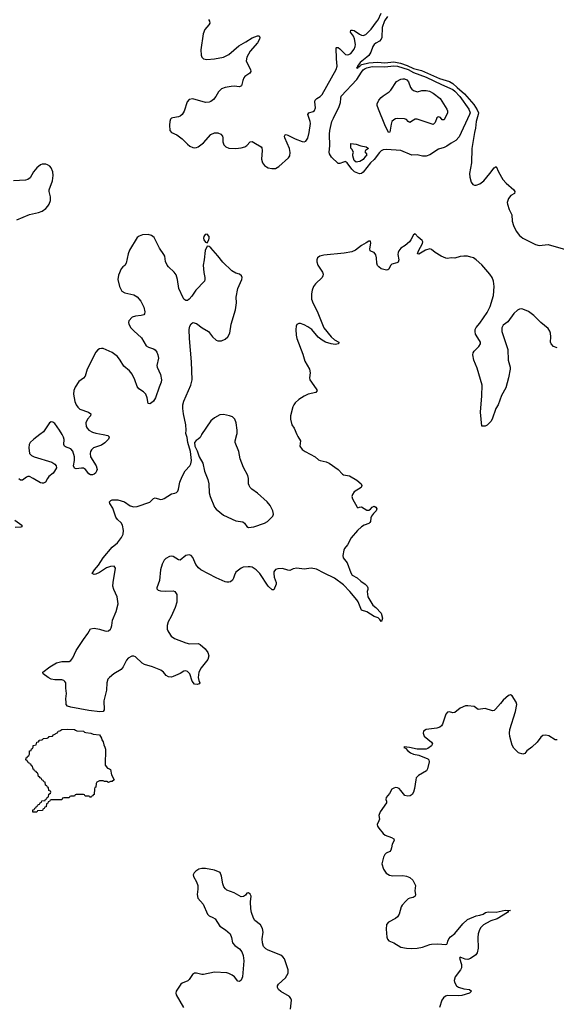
# Model space of a CAD drawing. Header units: inches. Extents: x 2005975 to 2217453, y 644152 to 846769.
# Tile 68 of 162: x 2080379 to 2086362, y 753644 to 764627. Entities that reach past the tile are written whole.
import ezdxf

# ---------------------------------------------------------------- set-up
doc = ezdxf.new("R2010")
doc.units = ezdxf.units.IN
doc.header["$MEASUREMENT"] = 0
doc.layers.add('C0785', color=7, linetype='Continuous')
doc.layers.add('C0786', color=7, linetype='Continuous')

msp = doc.modelspace()

# ---------------------------------------------------------------- linework, layer by layer
at = {"layer": 'C0785', "color": 6}
for points, elevation in [([(2080604, 760000), (2080538, 759950), (2080496, 759910), (2080486, 759890), (2080480, 759850), (2080490, 759790), (2080510, 759766), (2080542, 759750), (2080736, 759690), (2080771, 759671), (2080786, 759650), (2080788, 759630), (2080769, 759590), (2080751, 759569), (2080704, 759530), (2080688, 759510), (2080668, 759470), (2080643, 759457), (2080630, 759456), (2080610, 759461), (2080531, 759511), (2080490, 759530), (2080470, 759531), (2080456, 759524), (2080410, 759490), (2080390, 759491), (2080370, 759507)], 300), ([(2083470, 760000), (2083479, 759979), (2083511, 759930), (2083502, 759870), (2083530, 759832), (2083563, 759810), (2083672, 759752), (2083710, 759719), (2083730, 759710), (2083795, 759695), (2083830, 759680), (2083930, 759610), (2083977, 759557), (2083990, 759550), (2084058, 759538), (2084137, 759490), (2084188, 759450), (2084194, 759430), (2084186, 759410), (2084110, 759362), (2084089, 759330), (2084084, 759310), (2084090, 759282), (2084140, 759190), (2084150, 759182), (2084169, 759191), (2084190, 759193), (2084250, 759158), (2084270, 759158), (2084292, 759168), (2084310, 759191), (2084330, 759200), (2084350, 759190), (2084360, 759170), (2084354, 759150), (2084322, 759118), (2084302, 759090), (2084295, 759070), (2084289, 759030), (2084282, 759018), (2084270, 759008), (2084221, 758990), (2084190, 758970), (2084147, 758930), (2084073, 758847), (2084035, 758770), (2084001, 758730), (2083992, 758710), (2083982, 758650), (2083986, 758626), (2084029, 758570), (2084070, 758456), (2084086, 758430), (2084141, 758401), (2084183, 758363), (2084231, 758331), (2084255, 758310), (2084262, 758290), (2084261, 758270), (2084252, 758250), (2084260, 758190), (2084317, 758097), (2084350, 758072), (2084410, 758006), (2084425, 757950), (2084416, 757924), (2084410, 757913), (2084396, 757936), (2084375, 757955), (2084330, 757970), (2084250, 758021), (2084190, 758039), (2084153, 758133), (2084137, 758157), (2084060, 758250), (2083990, 758322), (2083890, 758396), (2083772, 758452), (2083690, 758500), (2083630, 758509), (2083550, 758497), (2083470, 758508), (2083430, 758501), (2083390, 758484), (2083370, 758486), (2083310, 758504), (2083257, 758503), (2083230, 758494), (2083214, 758470), (2083211, 758450), (2083218, 758410), (2083240, 758350), (2083240, 758330), (2083211, 758269), (2083193, 758267), (2083150, 758309), (2083055, 758450), (2083014, 758490), (2082970, 758519), (2082950, 758525), (2082926, 758526), (2082870, 758519), (2082847, 758510), (2082790, 758463), (2082773, 758430), (2082763, 758397), (2082750, 758375), (2082730, 758358), (2082710, 758353), (2082690, 758355), (2082670, 758358), (2082570, 758400), (2082399, 758490), (2082373, 758513), (2082344, 758550), (2082310, 758628), (2082290, 758652), (2082270, 758657), (2082230, 758650), (2082170, 758600), (2082150, 758601), (2082090, 758640), (2082070, 758644), (2082050, 758640), (2082010, 758618), (2081990, 758599), (2081966, 758554), (2081948, 758490), (2081939, 758370), (2081907, 758290), (2081910, 758278), (2081914, 758270), (2081924, 758264), (2081950, 758258), (2082010, 758254), (2082090, 758255), (2082110, 758250), (2082130, 758214), (2082130, 758130), (2082114, 758070), (2082069, 757970), (2082035, 757910), (2082024, 757870), (2082025, 757830), (2082031, 757810), (2082061, 757761), (2082069, 757750), (2082106, 757726), (2082230, 757675), (2082273, 757667), (2082370, 757669), (2082390, 757658), (2082448, 757610), (2082477, 757570), (2082488, 757530), (2082476, 757490), (2082402, 757398), (2082377, 757350), (2082369, 757289), (2082376, 757256), (2082388, 757230), (2082380, 757220), (2082358, 757210), (2082330, 757215), (2082304, 757250), (2082277, 757330), (2082250, 757358), (2082230, 757365), (2082210, 757361), (2082170, 757336), (2082090, 757300), (2082070, 757295), (2082038, 757298), (2082013, 757313), (2081984, 757350), (2081952, 757370), (2081860, 757410), (2081770, 757433), (2081744, 757450), (2081670, 757519), (2081650, 757528), (2081630, 757527), (2081590, 757505), (2081570, 757482), (2081532, 757408), (2081510, 757380), (2081429, 757331), (2081380, 757290), (2081363, 757270), (2081349, 757230), (2081347, 757150), (2081319, 757030), (2081322, 756930), (2081310, 756910), (2081274, 756906), (2081150, 756922), (2080950, 756958), (2080912, 756970), (2080898, 756990), (2080896, 757010), (2080894, 757050), (2080900, 757110), (2080892, 757170), (2080892, 757230), (2080884, 757244), (2080870, 757256), (2080850, 757262), (2080770, 757263), (2080730, 757272), (2080696, 757290), (2080641, 757330), (2080638, 757350), (2080716, 757410), (2080790, 757452), (2080850, 757469), (2080930, 757469), (2080950, 757479), (2080970, 757510), (2081008, 757590), (2081090, 757714), (2081140, 757780), (2081170, 757833), (2081210, 757841), (2081270, 757830), (2081330, 757809), (2081350, 757807), (2081370, 757812), (2081390, 757829), (2081398, 757842), (2081406, 757870), (2081413, 757930), (2081455, 758025), (2081478, 758110), (2081467, 758190), (2081428, 758270), (2081418, 758310), (2081420, 758350), (2081446, 758510), (2081431, 758531), (2081390, 758529), (2081347, 758513), (2081270, 758461), (2081230, 758444), (2081210, 758440), (2081189, 758450), (2081212, 758490), (2081257, 758543), (2081310, 758625), (2081410, 758743), (2081468, 758792), (2081514, 758850), (2081532, 758890), (2081537, 758930), (2081524, 758990), (2081510, 759014), (2081470, 759052), (2081450, 759079), (2081417, 759177), (2081385, 759230), (2081381, 759250), (2081395, 759265), (2081410, 759272), (2081473, 759273), (2081549, 759249), (2081610, 759203), (2081650, 759195), (2081690, 759197), (2081830, 759247), (2081870, 759285), (2081890, 759293), (2081950, 759277), (2081970, 759278), (2081990, 759287), (2082070, 759338), (2082110, 759345), (2082127, 759353), (2082141, 759370), (2082150, 759390), (2082165, 759470), (2082190, 759533), (2082225, 759595), (2082277, 759650), (2082287, 759673), (2082293, 759710), (2082282, 759810), (2082253, 759910), (2082248, 759968), (2082236, 760000)], 300), ([(2081309, 760000), (2081363, 759990), (2081376, 759976), (2081378, 759970), (2081368, 759950), (2081330, 759909), (2081290, 759883), (2081203, 759850), (2081181, 759830), (2081169, 759810), (2081164, 759790), (2081169, 759750), (2081231, 759650), (2081242, 759610), (2081237, 759590), (2081225, 759570), (2081210, 759559), (2081190, 759550), (2081170, 759550), (2081150, 759562), (2081113, 759610), (2081090, 759623), (2081070, 759626), (2081010, 759616), (2080990, 759623), (2080978, 759650), (2080989, 759710), (2080990, 759750), (2080973, 759813), (2080950, 759839), (2080890, 759862), (2080880, 759870), (2080871, 759890), (2080874, 759946), (2080869, 759970), (2080852, 760000)], 300), ([(2082408, 760000), (2082405, 759995), (2082390, 759966), (2082370, 759947), (2082345, 759935), (2082330, 759910), (2082333, 759870), (2082359, 759819), (2082380, 759750), (2082422, 759682), (2082441, 759590), (2082478, 759498), (2082487, 759450), (2082493, 759350), (2082502, 759310), (2082550, 759190), (2082570, 759167), (2082650, 759101), (2082790, 759039), (2082867, 759027), (2082886, 759010), (2082910, 758975), (2082930, 758963), (2082990, 758969), (2083108, 759010), (2083141, 759030), (2083201, 759090), (2083208, 759110), (2083201, 759150), (2083170, 759210), (2083140, 759250), (2083030, 759346), (2082966, 759390), (2082949, 759409), (2082938, 759430), (2082932, 759450), (2082929, 759510), (2082923, 759543), (2082873, 759633), (2082837, 759730), (2082822, 759810), (2082782, 759910), (2082782, 759930), (2082799, 760000)], 300), ([(2080324, 759044), (2080405, 758990), (2080405, 758975), (2080403, 758970), (2080392, 758968), (2080330, 758964)], 300), ([(2086370, 756594), (2086350, 756593), (2086278, 756638), (2086245, 756645), (2086210, 756642), (2086190, 756626), (2086147, 756570), (2086090, 756514), (2086034, 756470), (2086010, 756441), (2085990, 756433), (2085942, 756450), (2085890, 756501), (2085870, 756534), (2085845, 756630), (2085840, 756670), (2085844, 756710), (2085905, 756910), (2085921, 756990), (2085914, 757014), (2085870, 757084), (2085850, 757097), (2085830, 757089), (2085770, 757038), (2085741, 756999), (2085684, 756936), (2085670, 756923), (2085650, 756918), (2085570, 756943), (2085491, 756931), (2085445, 756965), (2085374, 756974), (2085350, 756972), (2085290, 756946), (2085230, 756900), (2085210, 756894), (2085170, 756905), (2085150, 756904), (2085130, 756881), (2085093, 756770), (2085081, 756750), (2085065, 756735), (2085030, 756723), (2084911, 756709), (2084882, 756690), (2084876, 756670), (2084890, 756635), (2084969, 756570), (2084980, 756550), (2084972, 756528), (2084930, 756498), (2084910, 756490), (2084810, 756491), (2084726, 756510), (2084665, 756515), (2084662, 756510), (2084680, 756500), (2084707, 756470), (2084736, 756450), (2084770, 756436), (2084830, 756422), (2084930, 756381), (2084941, 756370), (2084944, 756350), (2084927, 756270), (2084916, 756250), (2084825, 756195), (2084801, 756170), (2084794, 756150), (2084781, 756050), (2084770, 756012), (2084754, 755986), (2084732, 755970), (2084706, 755966), (2084674, 755974), (2084630, 756030), (2084610, 756050), (2084590, 756059), (2084570, 756061), (2084550, 756056), (2084530, 756045), (2084503, 755997), (2084464, 755950), (2084461, 755930), (2084468, 755910), (2084468, 755890), (2084397, 755790), (2084382, 755750), (2084389, 755710), (2084385, 755690), (2084366, 755650), (2084370, 755630), (2084382, 755610), (2084430, 755550), (2084452, 755530), (2084525, 755505), (2084552, 755490), (2084553, 755470), (2084533, 755430), (2084526, 755390), (2084516, 755364), (2084505, 755350), (2084465, 755330), (2084450, 755315), (2084434, 755286), (2084417, 755210), (2084435, 755150), (2084466, 755106), (2084503, 755083), (2084538, 755078), (2084650, 755080), (2084690, 755075), (2084730, 755059), (2084763, 755030), (2084793, 754970), (2084786, 754910), (2084792, 754870), (2084790, 754849), (2084766, 754834), (2084730, 754829), (2084710, 754819), (2084684, 754796), (2084645, 754750), (2084634, 754730), (2084610, 754650), (2084590, 754619), (2084570, 754600), (2084490, 754561), (2084470, 754535), (2084464, 754484), (2084472, 754392), (2084479, 754370), (2084494, 754354), (2084550, 754330), (2084630, 754283), (2084690, 754270), (2084750, 754267), (2084810, 754271), (2084870, 754282), (2084950, 754312), (2084970, 754315), (2085042, 754318), (2085130, 754311), (2085143, 754317), (2085150, 754330), (2085152, 754350), (2085164, 754376), (2085183, 754397), (2085230, 754433), (2085318, 754542), (2085370, 754592), (2085470, 754633), (2085510, 754638), (2085545, 754650), (2085573, 754667), (2085603, 754677), (2085690, 754673), (2085790, 754696), (2085851, 754690), (2085830, 754686), (2085818, 754670), (2085701, 754599), (2085630, 754575), (2085582, 754550), (2085549, 754530), (2085519, 754501), (2085504, 754476), (2085490, 754430), (2085486, 754390), (2085491, 754269), (2085480, 754220), (2085464, 754196), (2085404, 754156), (2085376, 754144), (2085347, 754147), (2085290, 754170), (2085282, 754158), (2085303, 754090), (2085305, 754050), (2085293, 754027), (2085235, 753950), (2085223, 753910), (2085226, 753890), (2085249, 753850), (2085270, 753836), (2085330, 753818), (2085395, 753810), (2085418, 753790), (2085394, 753770), (2085310, 753742), (2085270, 753738), (2085150, 753741), (2085126, 753734), (2085103, 753717), (2085085, 753690), (2085060, 753610)], 400), ([(2083398, 753590), (2083410, 753690), (2083404, 753710), (2083388, 753730), (2083289, 753789), (2083263, 753810), (2083252, 753830), (2083254, 753850), (2083263, 753870), (2083341, 753939), (2083371, 753990), (2083372, 754030), (2083331, 754150), (2083314, 754174), (2083291, 754191), (2083150, 754247), (2083123, 754263), (2083099, 754290), (2083085, 754330), (2083084, 754376), (2083092, 754450), (2083086, 754490), (2083064, 754530), (2082999, 754579), (2082985, 754605), (2082962, 754670), (2082956, 754710), (2082954, 754786), (2082959, 754850), (2082950, 754872), (2082930, 754889), (2082910, 754883), (2082897, 754863), (2082874, 754846), (2082850, 754844), (2082770, 754889), (2082690, 754917), (2082672, 754932), (2082656, 754956), (2082645, 754990), (2082630, 755074), (2082613, 755113), (2082550, 755139), (2082450, 755159), (2082410, 755160), (2082375, 755150), (2082342, 755130), (2082323, 755110), (2082315, 755090), (2082318, 755070), (2082350, 755011), (2082364, 754970), (2082366, 754930), (2082357, 754870), (2082367, 754830), (2082423, 754763), (2082472, 754650), (2082491, 754631), (2082534, 754614), (2082558, 754598), (2082610, 754516), (2082674, 754474), (2082724, 754430), (2082742, 754390), (2082752, 754330), (2082779, 754299), (2082830, 754264), (2082857, 754230), (2082872, 754190), (2082877, 754130), (2082863, 753950), (2082850, 753914), (2082830, 753898), (2082810, 753904), (2082774, 753950), (2082748, 753970), (2082710, 753989), (2082690, 753994), (2082550, 754003), (2082430, 753978), (2082410, 753978), (2082350, 753993), (2082330, 753992), (2082305, 753975), (2082270, 753922), (2082254, 753906), (2082190, 753880), (2082177, 753870), (2082124, 753790), (2082119, 753770), (2082125, 753750), (2082205, 753610)], 400)]:
    msp.add_lwpolyline(points, dxfattribs=dict(at, elevation=elevation))
at = {"layer": 'C0785', "color": 6, "elevation": 300}
msp.add_lwpolyline([(2081370, 756118), (2081349, 756129), (2081326, 756130), (2081310, 756138), (2081270, 756138), (2081238, 756122), (2081232, 756108), (2081230, 756066), (2081218, 756062), (2081213, 756047), (2081210, 755986), (2081198, 755982), (2081194, 755970), (2081178, 755962), (2081170, 755946), (2081162, 755962), (2081150, 755966), (2081110, 755966), (2081102, 755982), (2081090, 755986), (2081010, 755986), (2080998, 755982), (2080990, 755966), (2080950, 755966), (2080938, 755962), (2080930, 755946), (2080870, 755946), (2080858, 755942), (2080850, 755926), (2080730, 755926), (2080718, 755922), (2080713, 755907), (2080698, 755902), (2080693, 755887), (2080678, 755882), (2080673, 755847), (2080658, 755842), (2080653, 755827), (2080638, 755822), (2080633, 755807), (2080578, 755802), (2080570, 755786), (2080527, 755787), (2080527, 755813), (2080542, 755818), (2080547, 755833), (2080562, 755838), (2080567, 755853), (2080582, 755858), (2080587, 755873), (2080602, 755878), (2080607, 755893), (2080622, 755898), (2080627, 755913), (2080662, 755918), (2080667, 755933), (2080682, 755938), (2080687, 755953), (2080702, 755958), (2080706, 755990), (2080722, 755998), (2080726, 756010), (2080722, 756022), (2080706, 756030), (2080702, 756062), (2080690, 756066), (2080682, 756082), (2080666, 756090), (2080662, 756122), (2080650, 756126), (2080642, 756142), (2080626, 756150), (2080622, 756162), (2080606, 756170), (2080602, 756182), (2080590, 756186), (2080582, 756222), (2080566, 756230), (2080562, 756242), (2080546, 756250), (2080542, 756262), (2080530, 756266), (2080522, 756302), (2080510, 756306), (2080502, 756322), (2080490, 756326), (2080482, 756342), (2080470, 756346), (2080462, 756362), (2080448, 756370), (2080450, 756394), (2080462, 756398), (2080466, 756410), (2080482, 756418), (2080487, 756433), (2080490, 756472), (2080506, 756474), (2080510, 756494), (2080522, 756498), (2080528, 756512), (2080529, 756530), (2080562, 756538), (2080568, 756552), (2080569, 756570), (2080588, 756572), (2080598, 756582), (2080598, 756590), (2080626, 756594), (2080638, 756602), (2080642, 756610), (2080686, 756614), (2080700, 756620), (2080709, 756630), (2080744, 756636), (2080758, 756650), (2080804, 756676), (2080809, 756690), (2080826, 756694), (2080851, 756711), (2080910, 756714), (2080992, 756710), (2081001, 756701), (2081016, 756696), (2081091, 756690), (2081100, 756680), (2081115, 756675), (2081174, 756670), (2081198, 756658), (2081270, 756651), (2081290, 756614), (2081294, 756594), (2081310, 756572), (2081317, 756537), (2081330, 756514), (2081335, 756490), (2081331, 756311), (2081358, 756278), (2081382, 756270), (2081390, 756262), (2081404, 756204), (2081432, 756150), (2081412, 756130), (2081391, 756129)], close=True, dxfattribs=at)
at = {"layer": 'C0786', "color": 6, "elevation": 300}
for points in [[(2082483, 764630), (2082496, 764610), (2082499, 764590), (2082489, 764570), (2082442, 764518), (2082423, 764470), (2082398, 764290), (2082401, 764230), (2082409, 764209), (2082430, 764192), (2082465, 764185), (2082550, 764189), (2082651, 764210), (2082710, 764239), (2082823, 764337), (2082901, 764379), (2082970, 764424), (2083030, 764449), (2083050, 764446), (2083057, 764430), (2083052, 764410), (2083029, 764370), (2082950, 764278), (2082912, 764210), (2082906, 764170), (2082910, 764150), (2082954, 764070), (2082957, 764050), (2082944, 764030), (2082890, 763993), (2082880, 763980), (2082866, 763950), (2082852, 763888), (2082830, 763880), (2082770, 763886), (2082736, 763884), (2082669, 763871), (2082630, 763857), (2082596, 763824), (2082567, 763770), (2082541, 763739), (2082510, 763714), (2082490, 763707), (2082450, 763704), (2082310, 763743), (2082270, 763736), (2082246, 763710), (2082214, 763606), (2082190, 763570), (2082170, 763553), (2082150, 763544), (2082086, 763534), (2082071, 763529), (2082062, 763518), (2082052, 763490), (2082048, 763450), (2082053, 763390), (2082070, 763370), (2082130, 763343), (2082190, 763300), (2082250, 763238), (2082277, 763217), (2082310, 763202), (2082330, 763199), (2082350, 763200), (2082370, 763208), (2082430, 763255), (2082510, 763345), (2082550, 763365), (2082590, 763364), (2082621, 763350), (2082639, 763330), (2082644, 763310), (2082644, 763264), (2082657, 763230), (2082676, 763210), (2082710, 763196), (2082790, 763191), (2082850, 763198), (2082889, 763211), (2082910, 763223), (2082950, 763265), (2082970, 763270), (2082990, 763259), (2083070, 763211), (2083077, 763197), (2083082, 763170), (2083074, 763070), (2083088, 763030), (2083110, 763002), (2083130, 762985), (2083150, 762975), (2083190, 762966), (2083230, 762968), (2083270, 762988), (2083375, 763085), (2083390, 763110), (2083393, 763147), (2083387, 763190), (2083337, 763310), (2083333, 763330), (2083338, 763342), (2083350, 763348), (2083370, 763341), (2083450, 763300), (2083530, 763267), (2083550, 763266), (2083570, 763274), (2083590, 763306), (2083605, 763370), (2083620, 763470), (2083618, 763490), (2083592, 763570), (2083603, 763590), (2083650, 763603), (2083666, 763614), (2083676, 763644), (2083671, 763710), (2083675, 763730), (2083692, 763748), (2083730, 763770), (2083750, 763792), (2083909, 764070), (2083917, 764110), (2083910, 764190), (2083907, 764313), (2083910, 764317), (2083930, 764317), (2083950, 764304), (2084010, 764240), (2084030, 764234), (2084050, 764239), (2084070, 764252), (2084110, 764299), (2084121, 764330), (2084122, 764350), (2084113, 764413), (2084102, 764442), (2084067, 764490), (2084071, 764509), (2084090, 764512), (2084110, 764508), (2084167, 764467), (2084190, 764456), (2084210, 764452), (2084237, 764463), (2084297, 764523), (2084358, 764602), (2084375, 764625), (2084410, 764702)], [(2084478, 764662), (2084447, 764613), (2084421, 764539), (2084415, 764430), (2084408, 764410), (2084390, 764389), (2084350, 764366), (2084330, 764350), (2084318, 764330), (2084294, 764266), (2084271, 764229), (2084251, 764209), (2084175, 764150), (2084145, 764110), (2084144, 764096), (2084135, 764090), (2084150, 764087), (2084155, 764105), (2084170, 764107), (2084180, 764120), (2084194, 764126), (2084272, 764148), (2084370, 764154), (2084450, 764148), (2084550, 764156), (2084623, 764143), (2084698, 764118), (2084770, 764084), (2084859, 764059), (2085059, 763970), (2085170, 763937), (2085210, 763914), (2085255, 763870), (2085340, 763800), (2085441, 763681), (2085481, 763621), (2085493, 763590), (2085492, 763570), (2085470, 763490), (2085461, 763419), (2085448, 763368), (2085419, 763190), (2085418, 763030), (2085393, 762910), (2085397, 762870), (2085414, 762814), (2085430, 762790), (2085450, 762780), (2085470, 762780), (2085510, 762798), (2085552, 762830), (2085621, 762910), (2085670, 762975), (2085690, 762988), (2085717, 762930), (2085766, 762846), (2085803, 762803), (2085887, 762730), (2085899, 762710), (2085897, 762690), (2085855, 762665), (2085830, 762633), (2085815, 762590), (2085816, 762570), (2085835, 762510), (2085865, 762450), (2085870, 762381), (2085886, 762330), (2085913, 762270), (2085950, 762221), (2085990, 762190), (2086130, 762118), (2086170, 762110), (2086270, 762121), (2086490, 762057)], [(2080346, 762394), (2080490, 762456), (2080590, 762476), (2080629, 762491), (2080670, 762521), (2080694, 762546), (2080709, 762571), (2080721, 762610), (2080722, 762650), (2080709, 762710), (2080709, 762730), (2080744, 762830), (2080753, 762890), (2080750, 762930), (2080730, 762975), (2080714, 762994), (2080690, 763010), (2080670, 763016), (2080630, 763016), (2080610, 763009), (2080570, 762975), (2080534, 762930), (2080495, 762865), (2080470, 762845), (2080443, 762837), (2080310, 762829)], [(2082236, 760000), (2082233, 760010), (2082237, 760050), (2082233, 760107), (2082204, 760230), (2082198, 760290), (2082199, 760330), (2082208, 760372), (2082286, 760550), (2082301, 760610), (2082294, 760810), (2082272, 761070), (2082270, 761170), (2082276, 761210), (2082290, 761236), (2082310, 761250), (2082350, 761238), (2082413, 761190), (2082486, 761150), (2082529, 761090), (2082570, 761054), (2082590, 761044), (2082630, 761044), (2082670, 761065), (2082698, 761090), (2082723, 761130), (2082736, 761230), (2082787, 761390), (2082798, 761470), (2082791, 761531), (2082812, 761628), (2082855, 761730), (2082859, 761750), (2082854, 761770), (2082829, 761789), (2082790, 761801), (2082746, 761826), (2082644, 761924), (2082590, 761995), (2082510, 762082), (2082490, 762099), (2082470, 762102), (2082448, 762052), (2082436, 761950), (2082424, 761890), (2082431, 761809), (2082444, 761750), (2082444, 761730), (2082438, 761710), (2082342, 761610), (2082297, 761543), (2082270, 761511), (2082250, 761495), (2082230, 761495), (2082211, 761511), (2082203, 761523), (2082155, 761630), (2082140, 761730), (2082122, 761782), (2082103, 761810), (2082039, 761870), (2082025, 761890), (2082005, 761930), (2081996, 761990), (2081988, 762010), (2081937, 762077), (2081877, 762197), (2081850, 762221), (2081810, 762231), (2081750, 762226), (2081710, 762212), (2081690, 762197), (2081604, 762056), (2081590, 762017), (2081567, 761913), (2081553, 761887), (2081529, 761871), (2081510, 761847), (2081481, 761779), (2081473, 761730), (2081492, 761652), (2081519, 761599), (2081550, 761580), (2081650, 761558), (2081690, 761535), (2081730, 761489), (2081762, 761422), (2081774, 761370), (2081772, 761348), (2081763, 761337), (2081734, 761326), (2081670, 761321), (2081632, 761310), (2081596, 761270), (2081591, 761250), (2081595, 761230), (2081619, 761190), (2081650, 761156), (2081739, 761079), (2081791, 760991), (2081814, 760974), (2081870, 760955), (2081890, 760943), (2081910, 760918), (2081921, 760890), (2081928, 760850), (2081909, 760770), (2081911, 760751), (2081948, 760668), (2081961, 760610), (2081956, 760584), (2081933, 760530), (2081894, 760410), (2081870, 760373), (2081850, 760355), (2081830, 760342), (2081810, 760347), (2081801, 760410), (2081784, 760450), (2081758, 760478), (2081706, 760510), (2081690, 760534), (2081663, 760610), (2081632, 760672), (2081602, 760710), (2081541, 760761), (2081501, 760830), (2081468, 760870), (2081410, 760915), (2081310, 760959), (2081290, 760961), (2081270, 760956), (2081250, 760943), (2081230, 760917), (2081130, 760730), (2081109, 760650), (2081091, 760630), (2081039, 760590), (2080997, 760530), (2080983, 760490), (2080979, 760450), (2080993, 760370), (2081010, 760330), (2081026, 760306), (2081050, 760284), (2081148, 760250), (2081172, 760230), (2081167, 760210), (2081135, 760170), (2081117, 760130), (2081119, 760090), (2081130, 760070), (2081150, 760049), (2081190, 760026), (2081230, 760014), (2081309, 760000)], [(2086370, 760968), (2086330, 760982), (2086304, 761010), (2086298, 761030), (2086302, 761090), (2086297, 761130), (2086290, 761154), (2086270, 761183), (2086188, 761248), (2086110, 761326), (2086050, 761371), (2085990, 761400), (2085970, 761402), (2085950, 761398), (2085930, 761388), (2085890, 761350), (2085822, 761258), (2085770, 761220), (2085756, 761190), (2085756, 761150), (2085820, 760950), (2085824, 760830), (2085847, 760750), (2085848, 760730), (2085829, 760631), (2085799, 760521), (2085750, 760437), (2085712, 760330), (2085688, 760290), (2085647, 760170), (2085630, 760145), (2085590, 760105), (2085570, 760092), (2085530, 760094), (2085516, 760250), (2085533, 760430), (2085534, 760550), (2085479, 760739), (2085441, 760830), (2085430, 760890), (2085434, 760910), (2085447, 760930), (2085499, 760981), (2085515, 761010), (2085515, 761030), (2085506, 761050), (2085461, 761121), (2085456, 761150), (2085458, 761170), (2085467, 761193), (2085510, 761244), (2085590, 761363), (2085626, 761430), (2085662, 761550), (2085670, 761650), (2085662, 761710), (2085647, 761750), (2085621, 761790), (2085530, 761892), (2085469, 761950), (2085437, 761970), (2085410, 761980), (2085370, 761988), (2085330, 761989), (2085290, 761985), (2085230, 761968), (2085189, 761971), (2085150, 761965), (2085130, 761966), (2085077, 761990), (2085010, 762032), (2084970, 762064), (2084950, 762070), (2084904, 762056), (2084830, 762011), (2084814, 762014), (2084826, 762050), (2084870, 762130), (2084873, 762150), (2084865, 762165), (2084820, 762200), (2084790, 762238), (2084770, 762229), (2084740, 762170), (2084724, 762150), (2084678, 762110), (2084630, 762078), (2084608, 762050), (2084599, 762030), (2084596, 762010), (2084606, 761950), (2084597, 761923), (2084585, 761915), (2084530, 761902), (2084514, 761886), (2084494, 761846), (2084483, 761837), (2084470, 761835), (2084410, 761850), (2084382, 761870), (2084370, 761887), (2084362, 761910), (2084359, 761970), (2084350, 762005), (2084330, 762030), (2084300, 762040), (2084287, 762050), (2084284, 762070), (2084293, 762133), (2084290, 762157), (2084270, 762157), (2084243, 762137), (2084190, 762110), (2084122, 762058), (2084083, 762037), (2083997, 762023), (2083770, 762001), (2083727, 761990), (2083700, 761970), (2083691, 761950), (2083692, 761928), (2083702, 761890), (2083757, 761810), (2083761, 761790), (2083759, 761770), (2083750, 761750), (2083679, 761681), (2083656, 761650), (2083641, 761610), (2083632, 761570), (2083632, 761510), (2083650, 761460), (2083695, 761375), (2083770, 761189), (2083852, 761090), (2083890, 761058), (2083936, 761030), (2083932, 761010), (2083896, 761004), (2083850, 761011), (2083790, 761031), (2083750, 761052), (2083706, 761086), (2083636, 761170), (2083590, 761203), (2083550, 761225), (2083510, 761239), (2083490, 761240), (2083470, 761229), (2083462, 761210), (2083458, 761170), (2083461, 761110), (2083470, 761070), (2083536, 760896), (2083558, 760818), (2083611, 760730), (2083619, 760690), (2083612, 760632), (2083615, 760610), (2083686, 760510), (2083694, 760490), (2083681, 760470), (2083595, 760450), (2083550, 760428), (2083491, 760390), (2083450, 760353), (2083434, 760330), (2083426, 760310), (2083398, 760210), (2083397, 760170), (2083415, 760110), (2083441, 760070), (2083470, 760000)], [(2080852, 760000), (2080823, 760050), (2080770, 760122), (2080750, 760139), (2080730, 760142), (2080710, 760129), (2080643, 760030), (2080604, 760000)], [(2082799, 760000), (2082802, 760010), (2082804, 760050), (2082791, 760131), (2082776, 760170), (2082750, 760197), (2082719, 760210), (2082650, 760223), (2082610, 760219), (2082550, 760185), (2082510, 760152), (2082408, 760000)]]:
    msp.add_lwpolyline(points, dxfattribs=at)
at = {"layer": 'C0786', "color": 6}
for points, elevation in [([(2084910, 763104), (2084870, 763106), (2084810, 763119), (2084750, 763118), (2084630, 763169), (2084470, 763181), (2084430, 763176), (2084410, 763164), (2084390, 763145), (2084332, 763068), (2084289, 763030), (2084210, 762926), (2084190, 762910), (2084167, 762907), (2084111, 762931), (2084081, 762961), (2084030, 763032), (2084019, 763039), (2084010, 763044), (2083990, 763040), (2083950, 763023), (2083930, 763024), (2083854, 763094), (2083835, 763130), (2083831, 763151), (2083838, 763222), (2083835, 763350), (2083837, 763390), (2083861, 763490), (2083876, 763530), (2083941, 763659), (2083955, 763705), (2083958, 763750), (2083965, 763775), (2084139, 763961), (2084190, 764042), (2084210, 764068), (2084230, 764083), (2084250, 764092), (2084310, 764104), (2084450, 764100), (2084550, 764114), (2084590, 764110), (2084710, 764070), (2084770, 764039), (2084910, 763985), (2085083, 763903), (2085207, 763850), (2085231, 763830), (2085285, 763770), (2085387, 763630), (2085402, 763590), (2085395, 763570), (2085280, 763320), (2085241, 763279), (2085190, 763251), (2085143, 763217), (2085110, 763201), (2085050, 763183), (2084950, 763120)], 200), ([(2084816, 763824), (2084864, 763836), (2084910, 763838), (2084947, 763830), (2084990, 763809), (2085067, 763750), (2085140, 763630), (2085147, 763610), (2085147, 763590), (2085110, 763510), (2085090, 763510), (2085070, 763536), (2085050, 763542), (2085041, 763539), (2085029, 763531), (2085010, 763479), (2084990, 763459), (2084810, 763516), (2084790, 763516), (2084770, 763508), (2084730, 763482), (2084710, 763490), (2084690, 763514), (2084670, 763521), (2084590, 763524), (2084570, 763521), (2084550, 763510), (2084529, 763491), (2084519, 763461), (2084506, 763374), (2084490, 763368), (2084450, 763453), (2084380, 763630), (2084365, 763670), (2084365, 763690), (2084385, 763730), (2084410, 763760), (2084430, 763778), (2084499, 763821), (2084518, 763842), (2084582, 763938), (2084630, 763964), (2084650, 763969), (2084670, 763967), (2084695, 763955), (2084713, 763933), (2084736, 763870), (2084750, 763852), (2084770, 763836)], 100), ([(2084130, 763040), (2084110, 763058), (2084095, 763110), (2084093, 763127), (2084101, 763150), (2084083, 763183), (2084070, 763196), (2084070, 763248), (2084130, 763239), (2084181, 763221), (2084242, 763210), (2084267, 763190), (2084236, 763170), (2084227, 763153), (2084247, 763130), (2084246, 763110), (2084236, 763104), (2084210, 763069), (2084170, 763047), (2084150, 763041)], 100), ([(2082470, 762235), (2082448, 762230), (2082432, 762210), (2082428, 762190), (2082433, 762170), (2082450, 762146), (2082470, 762138), (2082488, 762172), (2082492, 762190), (2082490, 762210)], 300)]:
    msp.add_lwpolyline(points, close=True, dxfattribs=dict(at, elevation=elevation))

doc.saveas('drawing.dxf')
